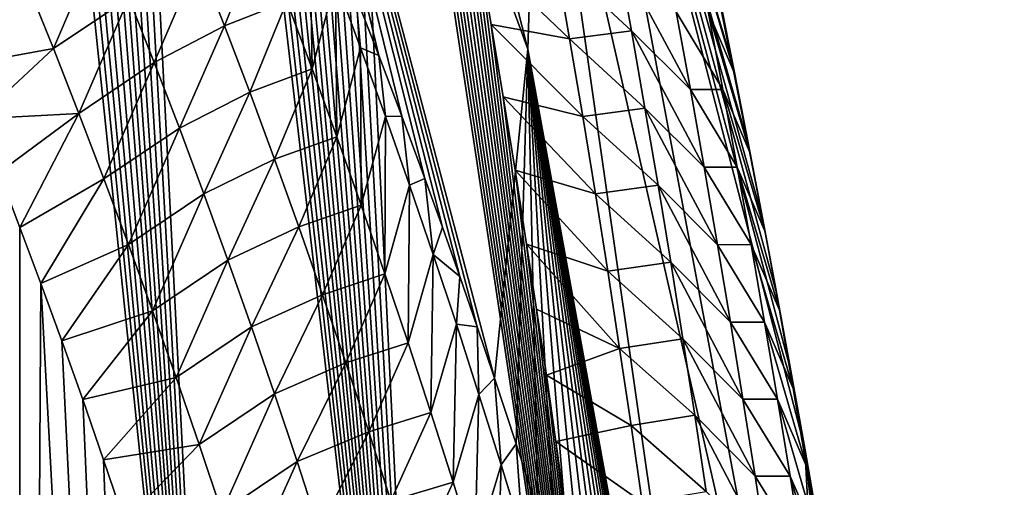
# Model space of a CAD drawing. Header units: metres. Extents: x -109 to 109, y -315 to 32.
# Tile 97 of 256: x -54.55 to -51.55, y -35.76 to -34.33. Entities that reach past the tile are written whole.
import ezdxf

# ---------------------------------------------------------------- set-up
doc = ezdxf.new("R2010")
doc.units = ezdxf.units.M
doc.layers.add('solid_K244242000C74_AAA', color=7, linetype='CONTINUOUS')

msp = doc.modelspace()

# ---------------------------------------------------------------- linework, layer by layer
at = {"layer": 'solid_K244242000C74_AAA'}
for points in [[(-53.92878, -38.100681, 62.200005), (-55.115574, -26.192484, 45.29525), (-55.194374, -25.946453, 45.025337)], [(-54.550083, -37.879993, 62.7192), (-53.92878, -38.100681, 62.200005), (-55.194374, -25.946453, 45.025337)], [(-53.92878, -38.100681, 62.200005), (-55.03648, -26.442333, 45.571667), (-55.115574, -26.192484, 45.29525)], [(-53.92878, -38.100681, 62.200005), (-54.957127, -26.69607, 45.854729), (-55.03648, -26.442333, 45.571667)], [(-53.92878, -38.100681, 62.200005), (-54.877605, -26.953911, 46.144901), (-54.957127, -26.69607, 45.854729)], [(-53.92878, -38.100681, 62.200005), (-54.798023, -27.21608, 46.442657), (-54.877605, -26.953911, 46.144901)], [(-53.92878, -38.100681, 62.200005), (-54.734375, -27.429083, 46.686634), (-54.798023, -27.21608, 46.442657)], [(-53.92878, -38.100681, 62.200005), (-54.670696, -27.644894, 46.935513), (-54.734375, -27.429083, 46.686634)], [(-53.92878, -38.100681, 62.200005), (-54.606911, -27.863344, 47.188923), (-54.670696, -27.644894, 46.935513)], [(-53.92878, -38.100681, 62.200005), (-54.543087, -28.084564, 47.447155), (-54.606911, -27.863344, 47.188923)], [(-53.92878, -38.100681, 62.200005), (-54.479298, -28.30868, 47.710487), (-54.543087, -28.084564, 47.447155)], [(-53.92878, -38.100681, 62.200005), (-54.415611, -28.535822, 47.979206), (-54.479298, -28.30868, 47.710487)], [(-53.281342, -38.281532, 61.663597), (-54.352104, -28.766119, 48.253593), (-54.415611, -28.535822, 47.979206)], [(-53.92878, -38.100681, 62.200005), (-53.281342, -38.281532, 61.663597), (-54.415611, -28.535822, 47.979206)], [(-53.281342, -38.281532, 61.663597), (-54.288811, -28.999643, 48.533798), (-54.352104, -28.766119, 48.253593)], [(-53.281342, -38.281532, 61.663597), (-54.225555, -29.236103, 48.819115), (-54.288811, -28.999643, 48.533798)], [(-53.281342, -38.281532, 61.663597), (-54.162376, -29.475552, 49.109673), (-54.225555, -29.236103, 48.819115)], [(-53.002499, -34.420593, 46.98999), (-54.318367, -30.826519, 41.142601), (-54.256847, -29.472313, 42.090824)], [(-53.002499, -34.420593, 46.98999), (-54.256847, -29.472313, 42.090824), (-52.969627, -33.4021, 47.703144)], [(-53.281342, -38.281532, 61.663597), (-54.109859, -29.677479, 49.356056), (-54.162376, -29.475552, 49.109673)], [(-53.281342, -38.281532, 61.663597), (-54.057526, -29.881666, 49.606514), (-54.109859, -29.677479, 49.356056)], [(-53.281342, -38.281532, 61.663597), (-54.005432, -30.088198, 49.861233), (-54.057526, -29.881666, 49.606514)], [(-53.281342, -38.281532, 61.663597), (-53.953636, -30.297159, 50.120419), (-54.005432, -30.088198, 49.861233)], [(-53.281342, -38.281532, 61.663597), (-53.902195, -30.508633, 50.384243), (-53.953636, -30.297159, 50.120419)], [(-53.281342, -38.281532, 61.663597), (-53.850956, -30.722424, 50.652214), (-53.902195, -30.508633, 50.384243)], [(-53.281342, -38.281532, 61.663597), (-53.79987, -30.938459, 50.924145), (-53.850956, -30.722424, 50.652214)], [(-53.455769, -34.440262, 44.547619), (-53.526108, -34.259865, 44.223293), (-54.318367, -30.826519, 41.142601)], [(-53.385643, -34.625027, 44.87674), (-53.455769, -34.440262, 44.547619), (-54.318367, -30.826519, 41.142601)], [(-53.315746, -34.814369, 45.210861), (-53.385643, -34.625027, 44.87674), (-54.318367, -30.826519, 41.142601)], [(-53.262325, -34.962753, 45.470516), (-53.315746, -34.814369, 45.210861), (-54.318367, -30.826519, 41.142601)], [(-53.209133, -35.113667, 45.732948), (-53.262325, -34.962753, 45.470516), (-54.318367, -30.826519, 41.142601)], [(-53.156219, -35.266953, 45.998001), (-53.209133, -35.113667, 45.732948), (-54.318367, -30.826519, 41.142601)], [(-53.103596, -35.422726, 46.265789), (-53.156219, -35.266953, 45.998001), (-54.318367, -30.826519, 41.142601)], [(-53.002499, -34.420593, 46.98999), (-53.103596, -35.422726, 46.265789), (-54.318367, -30.826519, 41.142601)], [(-53.281342, -38.281532, 61.663597), (-53.749016, -31.156836, 51.200279), (-53.79987, -30.938459, 50.924145)], [(-53.281342, -38.281532, 61.663597), (-53.698479, -31.377647, 51.480846), (-53.749016, -31.156836, 51.200279)], [(-53.281342, -38.281532, 61.663597), (-53.648338, -31.600992, 51.766087), (-53.698479, -31.377647, 51.480846)], [(-53.281342, -38.281532, 61.663597), (-53.598675, -31.826965, 52.056236), (-53.648338, -31.600992, 51.766087)], [(-52.608517, -38.421124, 61.111237), (-53.549572, -32.055664, 52.351524), (-53.598675, -31.826965, 52.056236)], [(-53.281342, -38.281532, 61.663597), (-52.608517, -38.421124, 61.111237), (-53.598675, -31.826965, 52.056236)], [(-52.608517, -38.421124, 61.111237), (-53.50108, -32.287155, 52.652096), (-53.549572, -32.055664, 52.351524)], [(-52.608517, -38.421124, 61.111237), (-53.452938, -32.521164, 52.957207), (-53.50108, -32.287155, 52.652096)], [(-53.002499, -32.383602, 48.416306), (-52.158936, -35.636108, 54.547443), (-52.06636, -37.366936, 53.365517)], [(-53.002499, -32.383602, 48.416306), (-52.201065, -35.400566, 54.233719), (-52.158936, -35.636108, 54.547443)], [(-53.002499, -32.383602, 48.416306), (-52.06636, -37.366936, 53.365517), (-52.969627, -33.4021, 47.703144)], [(-53.002499, -32.383602, 48.416306), (-52.244011, -35.167137, 53.924259), (-52.201065, -35.400566, 54.233719)], [(-53.002499, -32.383602, 48.416306), (-52.287746, -34.935741, 53.618828), (-52.244011, -35.167137, 53.924259)], [(-53.002499, -32.383602, 48.416306), (-52.332249, -34.706352, 53.317318), (-52.287746, -34.935741, 53.618828)], [(-53.002499, -32.383602, 48.416306), (-52.38195, -34.456657, 52.991074), (-52.332249, -34.706352, 53.317318)], [(-53.002499, -32.383602, 48.416306), (-52.432377, -34.209747, 52.670544), (-52.38195, -34.456657, 52.991074)], [(-52.608517, -38.421124, 61.111237), (-53.405155, -32.757694, 53.266865), (-53.452938, -32.521164, 52.957207)], [(-52.608517, -38.421124, 61.111237), (-53.357841, -32.996857, 53.58136), (-53.405155, -32.757694, 53.266865)], [(-52.608517, -38.421124, 61.111237), (-53.311119, -33.238754, 53.900974), (-53.357841, -32.996857, 53.58136)], [(-52.608517, -38.421124, 61.111237), (-53.265099, -33.483501, 54.225998), (-53.311119, -33.238754, 53.900974)], [(-52.158932, -39.069561, 52.143318), (-53.002499, -34.420593, 46.98999), (-52.969627, -33.4021, 47.703144)], [(-52.158932, -39.069561, 52.143318), (-52.969627, -33.4021, 47.703144), (-52.06636, -37.366936, 53.365517)], [(-52.608517, -38.421124, 61.111237), (-53.226299, -33.695633, 54.509113), (-53.265099, -33.483501, 54.225998)], [(-52.608517, -38.421124, 61.111237), (-53.188175, -33.910007, 54.796593), (-53.226299, -33.695633, 54.509113)], [(-52.608517, -38.421124, 61.111237), (-53.150791, -34.12669, 55.0886), (-53.188175, -33.910007, 54.796593)], [(-53.659489, -34.481312, 43.797241), (-53.736572, -34.27597, 43.445843), (-53.666824, -34.003571, 43.594948)], [(-53.659489, -34.481312, 43.797241), (-53.666824, -34.003571, 43.594948), (-53.588333, -34.209644, 43.947041)], [(-54.447002, -34.419121, 42.05135), (-54.526222, -34.223263, 41.700191), (-54.296825, -34.067966, 41.930458)], [(-54.447002, -34.419121, 42.05135), (-54.296825, -34.067966, 41.930458), (-54.217552, -34.264175, 42.27911)], [(-53.926315, -34.34951, 42.982475), (-54.004951, -34.148129, 42.631344), (-53.815262, -34.07198, 43.093929)], [(-53.926315, -34.34951, 42.982475), (-53.815262, -34.07198, 43.093929), (-53.736572, -34.27597, 43.445843)], [(-52.499954, -34.068195, 53.393688), (-52.371559, -34.497425, 53.459141), (-52.419353, -34.256828, 53.135956)], [(-52.499954, -34.068195, 53.393688), (-52.453613, -34.306068, 53.713188), (-52.371559, -34.497425, 53.459141)], [(-54.13982, -34.461872, 42.62727), (-54.217552, -34.264175, 42.27911), (-54.004951, -34.148129, 42.631344)], [(-54.13982, -34.461872, 42.62727), (-54.004951, -34.148129, 42.631344), (-53.926315, -34.34951, 42.982475)], [(-52.608517, -38.421124, 61.111237), (-53.113895, -34.345478, 55.384525), (-53.150791, -34.12669, 55.0886)], [(-52.875153, -34.388935, 55.126446), (-53.150791, -34.12669, 55.0886), (-53.113895, -34.345478, 55.384525)], [(-52.916344, -34.151569, 54.805492), (-53.150791, -34.12669, 55.0886), (-52.875153, -34.388935, 55.126446)], [(-52.916344, -34.151569, 54.805492), (-52.686745, -34.365242, 54.71146), (-52.729099, -34.129429, 54.393021)], [(-52.507156, -34.544079, 54.515789), (-52.729099, -34.129429, 54.393021), (-52.686745, -34.365242, 54.71146)], [(-52.550411, -34.306885, 54.195011), (-52.729099, -34.129429, 54.393021), (-52.507156, -34.544079, 54.515789)], [(-52.916344, -34.151569, 54.805492), (-52.875153, -34.388935, 55.126446), (-52.686745, -34.365242, 54.71146)], [(-53.583992, -34.687969, 44.148144), (-53.659489, -34.481312, 43.797241), (-53.588333, -34.209644, 43.947041)], [(-53.511475, -34.417023, 44.298615), (-53.588333, -34.209644, 43.947041), (-53.526108, -34.259865, 44.223293)], [(-53.583992, -34.687969, 44.148144), (-53.588333, -34.209644, 43.947041), (-53.511475, -34.417023, 44.298615)], [(-52.419353, -34.256828, 53.135956), (-52.38195, -34.456657, 52.991074), (-52.432377, -34.209747, 52.670544)], [(-54.526222, -34.223263, 41.700191), (-54.74102, -34.472927, 41.712399), (-54.804874, -34.31678, 41.428833)], [(-54.447002, -34.419121, 42.05135), (-54.74102, -34.472927, 41.712399), (-54.526222, -34.223263, 41.700191)], [(-54.369312, -34.616543, 42.402027), (-54.447002, -34.419121, 42.05135), (-54.217552, -34.264175, 42.27911)], [(-54.369312, -34.616543, 42.402027), (-54.217552, -34.264175, 42.27911), (-54.13982, -34.461872, 42.62727)], [(-53.511475, -34.417023, 44.298615), (-53.526108, -34.259865, 44.223293), (-53.455769, -34.440262, 44.547619)], [(-52.419353, -34.256828, 53.135956), (-52.371559, -34.497425, 53.459141), (-52.38195, -34.456657, 52.991074)], [(-53.849251, -34.552296, 43.333107), (-53.926315, -34.34951, 42.982475), (-53.736572, -34.27597, 43.445843)], [(-53.849251, -34.552296, 43.333107), (-53.736572, -34.27597, 43.445843), (-53.659489, -34.481312, 43.797241)], [(-52.550411, -34.306885, 54.195011), (-52.408607, -34.543369, 54.033283), (-52.453613, -34.306068, 53.713188)], [(-52.550411, -34.306885, 54.195011), (-52.507156, -34.544079, 54.515789), (-52.408607, -34.543369, 54.033283)], [(-52.453613, -34.306068, 53.713188), (-52.325153, -34.737434, 53.782928), (-52.371559, -34.497425, 53.459141)], [(-52.453613, -34.306068, 53.713188), (-52.408607, -34.543369, 54.033283), (-52.325153, -34.737434, 53.782928)], [(-54.06361, -34.661015, 42.974941), (-54.13982, -34.461872, 42.62727), (-53.926315, -34.34951, 42.982475)], [(-54.06361, -34.661015, 42.974941), (-53.926315, -34.34951, 42.982475), (-53.849251, -34.552296, 43.333107)], [(-52.608517, -38.421124, 61.111237), (-53.077412, -34.566299, 55.68417), (-53.113895, -34.345478, 55.384525)], [(-52.835236, -34.625713, 55.448009), (-53.113895, -34.345478, 55.384525), (-53.077412, -34.566299, 55.68417)], [(-52.875153, -34.388935, 55.126446), (-53.113895, -34.345478, 55.384525), (-52.835236, -34.625713, 55.448009)], [(-52.875153, -34.388935, 55.126446), (-52.64566, -34.600487, 55.030491), (-52.686745, -34.365242, 54.71146)], [(-52.875153, -34.388935, 55.126446), (-52.835236, -34.625713, 55.448009), (-52.64566, -34.600487, 55.030491)], [(-52.46521, -34.780704, 54.837151), (-52.686745, -34.365242, 54.71146), (-52.64566, -34.600487, 55.030491)], [(-52.507156, -34.544079, 54.515789), (-52.686745, -34.365242, 54.71146), (-52.46521, -34.780704, 54.837151)], [(-54.447002, -34.419121, 42.05135), (-54.677208, -34.633011, 42.000565), (-54.74102, -34.472927, 41.712399)], [(-54.369312, -34.616543, 42.402027), (-54.677208, -34.633011, 42.000565), (-54.447002, -34.419121, 42.05135)], [(-53.510075, -34.895905, 44.498558), (-53.583992, -34.687969, 44.148144), (-53.511475, -34.417023, 44.298615)], [(-53.43623, -34.625671, 44.649685), (-53.511475, -34.417023, 44.298615), (-53.455769, -34.440262, 44.547619)], [(-53.510075, -34.895905, 44.498558), (-53.511475, -34.417023, 44.298615), (-53.43623, -34.625671, 44.649685)], [(-53.43623, -34.625671, 44.649685), (-53.455769, -34.440262, 44.547619), (-53.385643, -34.625027, 44.87674)], [(-53.037636, -35.62291, 46.607571), (-53.103596, -35.422726, 46.265789), (-53.002499, -34.420593, 46.98999)], [(-52.972149, -35.827477, 46.954105), (-53.037636, -35.62291, 46.607571), (-53.002499, -34.420593, 46.98999)], [(-52.916088, -36.0075, 47.256786), (-52.972149, -35.827477, 46.954105), (-53.002499, -34.420593, 46.98999)], [(-52.860401, -36.191109, 47.563313), (-52.916088, -36.0075, 47.256786), (-53.002499, -34.420593, 46.98999)], [(-52.805099, -36.378452, 47.873825), (-52.860401, -36.191109, 47.563313), (-53.002499, -34.420593, 46.98999)], [(-52.750221, -36.569618, 48.188404), (-52.805099, -36.378452, 47.873825), (-53.002499, -34.420593, 46.98999)], [(-52.695896, -36.764046, 48.506523), (-52.750221, -36.569618, 48.188404), (-53.002499, -34.420593, 46.98999)], [(-52.642162, -36.961731, 48.828171), (-52.695896, -36.764046, 48.506523), (-53.002499, -34.420593, 46.98999)], [(-52.589043, -37.162876, 49.153522), (-52.642162, -36.961731, 48.828171), (-53.002499, -34.420593, 46.98999)], [(-52.536541, -37.367668, 49.482754), (-52.589043, -37.162876, 49.153522), (-53.002499, -34.420593, 46.98999)], [(-52.484688, -37.576302, 49.816044), (-52.536541, -37.367668, 49.482754), (-53.002499, -34.420593, 46.98999)], [(-52.433495, -37.788975, 50.153564), (-52.484688, -37.576302, 49.816044), (-53.002499, -34.420593, 46.98999)], [(-52.382999, -38.005878, 50.495491), (-52.433495, -37.788975, 50.153564), (-53.002499, -34.420593, 46.98999)], [(-52.333225, -38.227207, 50.842003), (-52.382999, -38.005878, 50.495491), (-53.002499, -34.420593, 46.98999)], [(-52.288467, -38.433128, 51.162354), (-52.333225, -38.227207, 50.842003), (-53.002499, -34.420593, 46.98999)], [(-52.24448, -38.642082, 51.485962), (-52.288467, -38.433128, 51.162354), (-53.002499, -34.420593, 46.98999)], [(-52.201298, -38.85416, 51.812897), (-52.24448, -38.642082, 51.485962), (-53.002499, -34.420593, 46.98999)], [(-52.158932, -39.069561, 52.143318), (-52.201298, -38.85416, 51.812897), (-53.002499, -34.420593, 46.98999)], [(-54.293137, -34.815479, 42.752224), (-54.369312, -34.616543, 42.402027), (-54.13982, -34.461872, 42.62727)], [(-54.293137, -34.815479, 42.752224), (-54.13982, -34.461872, 42.62727), (-54.06361, -34.661015, 42.974941)], [(-52.371559, -34.497425, 53.459141), (-52.332249, -34.706352, 53.317318), (-52.38195, -34.456657, 52.991074)], [(-53.773746, -34.756443, 43.683247), (-53.849251, -34.552296, 43.333107), (-53.659489, -34.481312, 43.797241)], [(-53.773746, -34.756443, 43.683247), (-53.659489, -34.481312, 43.797241), (-53.583992, -34.687969, 44.148144)], [(-52.371559, -34.497425, 53.459141), (-52.325153, -34.737434, 53.782928), (-52.332249, -34.706352, 53.317318)], [(-53.988903, -34.861546, 43.322144), (-54.06361, -34.661015, 42.974941), (-53.849251, -34.552296, 43.333107)], [(-53.988903, -34.861546, 43.322144), (-53.849251, -34.552296, 43.333107), (-53.773746, -34.756443, 43.683247)], [(-52.608517, -38.421124, 61.111237), (-53.041439, -34.789234, 55.987755), (-53.077412, -34.566299, 55.68417)], [(-52.796585, -34.861912, 55.770176), (-53.077412, -34.566299, 55.68417), (-53.041439, -34.789234, 55.987755)], [(-52.835236, -34.625713, 55.448009), (-53.077412, -34.566299, 55.68417), (-52.796585, -34.861912, 55.770176)], [(-52.507156, -34.544079, 54.515789), (-52.364929, -34.780102, 54.353966), (-52.408607, -34.543369, 54.033283)], [(-52.507156, -34.544079, 54.515789), (-52.46521, -34.780704, 54.837151), (-52.364929, -34.780102, 54.353966)], [(-52.408607, -34.543369, 54.033283), (-52.280132, -34.976868, 54.107311), (-52.325153, -34.737434, 53.782928)], [(-52.408607, -34.543369, 54.033283), (-52.364929, -34.780102, 54.353966), (-52.280132, -34.976868, 54.107311)], [(-54.369312, -34.616543, 42.402027), (-54.613342, -34.796688, 42.293003), (-54.677208, -34.633011, 42.000565)], [(-54.369312, -34.616543, 42.402027), (-54.5494, -34.963833, 42.589592), (-54.613342, -34.796688, 42.293003)], [(-54.293137, -34.815479, 42.752224), (-54.5494, -34.963833, 42.589592), (-54.369312, -34.616543, 42.402027)], [(-53.437717, -35.105083, 44.848492), (-53.510075, -34.895905, 44.498558), (-53.43623, -34.625671, 44.649685)], [(-53.437717, -35.105083, 44.848492), (-53.43623, -34.625671, 44.649685), (-53.362587, -34.835552, 45.000259)], [(-53.362587, -34.835552, 45.000259), (-53.43623, -34.625671, 44.649685), (-53.385643, -34.625027, 44.87674)], [(-53.362587, -34.835552, 45.000259), (-53.385643, -34.625027, 44.87674), (-53.315746, -34.814369, 45.210861)], [(-52.835236, -34.625713, 55.448009), (-52.605846, -34.835167, 55.350101), (-52.64566, -34.600487, 55.030491)], [(-52.835236, -34.625713, 55.448009), (-52.796585, -34.861912, 55.770176), (-52.605846, -34.835167, 55.350101)], [(-52.424572, -35.016769, 55.159096), (-52.64566, -34.600487, 55.030491), (-52.605846, -34.835167, 55.350101)], [(-52.46521, -34.780704, 54.837151), (-52.64566, -34.600487, 55.030491), (-52.424572, -35.016769, 55.159096)], [(-54.21846, -35.015877, 43.101959), (-54.293137, -34.815479, 42.752224), (-54.06361, -34.661015, 42.974941)], [(-54.21846, -35.015877, 43.101959), (-54.06361, -34.661015, 42.974941), (-53.988903, -34.861546, 43.322144)], [(-53.699787, -34.961914, 44.032909), (-53.773746, -34.756443, 43.683247), (-53.583992, -34.687969, 44.148144)], [(-53.699787, -34.961914, 44.032909), (-53.583992, -34.687969, 44.148144), (-53.510075, -34.895905, 44.498558)], [(-52.325153, -34.737434, 53.782928), (-52.287746, -34.935741, 53.618828), (-52.332249, -34.706352, 53.317318)], [(-52.325153, -34.737434, 53.782928), (-52.244011, -35.167137, 53.924259), (-52.287746, -34.935741, 53.618828)], [(-52.325153, -34.737434, 53.782928), (-52.280132, -34.976868, 54.107311), (-52.244011, -35.167137, 53.924259)], [(-53.915688, -35.063427, 43.668884), (-53.988903, -34.861546, 43.322144), (-53.773746, -34.756443, 43.683247)], [(-53.915688, -35.063427, 43.668884), (-53.773746, -34.756443, 43.683247), (-53.699787, -34.961914, 44.032909)], [(-54.550102, -45.981064, 57.04678), (-54.613342, -34.796688, 42.293003), (-54.5494, -34.963833, 42.589592)], [(-52.608517, -38.421124, 61.111237), (-53.006084, -35.014359, 56.295506), (-53.041439, -34.789234, 55.987755)], [(-52.759201, -35.09753, 56.09293), (-53.041439, -34.789234, 55.987755), (-53.006084, -35.014359, 56.295506)], [(-52.796585, -34.861912, 55.770176), (-53.041439, -34.789234, 55.987755), (-52.759201, -35.09753, 56.09293)], [(-52.46521, -34.780704, 54.837151), (-52.322578, -35.016273, 54.675224), (-52.364929, -34.780102, 54.353966)], [(-52.46521, -34.780704, 54.837151), (-52.424572, -35.016769, 55.159096), (-52.322578, -35.016273, 54.675224)], [(-52.364929, -34.780102, 54.353966), (-52.236488, -35.215729, 54.432278), (-52.280132, -34.976868, 54.107311)], [(-52.364929, -34.780102, 54.353966), (-52.322578, -35.016273, 54.675224), (-52.236488, -35.215729, 54.432278)], [(-54.293137, -34.815479, 42.752224), (-54.485451, -35.134682, 42.890556), (-54.5494, -34.963833, 42.589592)], [(-54.21846, -35.015877, 43.101959), (-54.485451, -35.134682, 42.890556), (-54.293137, -34.815479, 42.752224)], [(-53.366909, -35.315464, 45.197964), (-53.437717, -35.105083, 44.848492), (-53.362587, -34.835552, 45.000259)], [(-53.366909, -35.315464, 45.197964), (-53.362587, -34.835552, 45.000259), (-53.290531, -35.046623, 45.350357)], [(-53.290531, -35.046623, 45.350357), (-53.362587, -34.835552, 45.000259), (-53.315746, -34.814369, 45.210861)], [(-53.290531, -35.046623, 45.350357), (-53.315746, -34.814369, 45.210861), (-53.262325, -34.962753, 45.470516)], [(-52.796585, -34.861912, 55.770176), (-52.567295, -35.069283, 55.670292), (-52.605846, -34.835167, 55.350101)], [(-52.385231, -35.252274, 55.481606), (-52.605846, -34.835167, 55.350101), (-52.567295, -35.069283, 55.670292)], [(-52.424572, -35.016769, 55.159096), (-52.605846, -34.835167, 55.350101), (-52.385231, -35.252274, 55.481606)], [(-54.14526, -35.217686, 43.451233), (-54.21846, -35.015877, 43.101959), (-53.988903, -34.861546, 43.322144)], [(-54.14526, -35.217686, 43.451233), (-53.988903, -34.861546, 43.322144), (-53.915688, -35.063427, 43.668884)], [(-52.796585, -34.861912, 55.770176), (-52.759201, -35.09753, 56.09293), (-52.567295, -35.069283, 55.670292)], [(-53.627357, -35.168674, 44.382099), (-53.699787, -34.961914, 44.032909), (-53.510075, -34.895905, 44.498558)], [(-53.627357, -35.168674, 44.382099), (-53.510075, -34.895905, 44.498558), (-53.437717, -35.105083, 44.848492)], [(-54.550102, -45.981064, 57.04678), (-54.5494, -34.963833, 42.589592), (-54.485451, -35.134682, 42.890556)], [(-53.843948, -35.266621, 44.015171), (-53.915688, -35.063427, 43.668884), (-53.699787, -34.961914, 44.032909)], [(-53.843948, -35.266621, 44.015171), (-53.699787, -34.961914, 44.032909), (-53.627357, -35.168674, 44.382099)], [(-53.290531, -35.046623, 45.350357), (-53.262325, -34.962753, 45.470516), (-53.209133, -35.113667, 45.732948)], [(-52.280132, -34.976868, 54.107311), (-52.201065, -35.400566, 54.233719), (-52.244011, -35.167137, 53.924259)], [(-52.280132, -34.976868, 54.107311), (-52.236488, -35.215729, 54.432278), (-52.201065, -35.400566, 54.233719)], [(-54.21846, -35.015877, 43.101959), (-54.42157, -35.309456, 43.196121), (-54.485451, -35.134682, 42.890556)], [(-54.14526, -35.217686, 43.451233), (-54.42157, -35.309456, 43.196121), (-54.21846, -35.015877, 43.101959)], [(-52.608517, -38.421124, 61.111237), (-52.975739, -35.2132, 56.568386), (-53.006084, -35.014359, 56.295506)], [(-52.723083, -35.332577, 56.416256), (-53.006084, -35.014359, 56.295506), (-52.975739, -35.2132, 56.568386)], [(-52.759201, -35.09753, 56.09293), (-53.006084, -35.014359, 56.295506), (-52.723083, -35.332577, 56.416256)], [(-52.424572, -35.016769, 55.159096), (-52.281548, -35.251892, 54.997047), (-52.322578, -35.016273, 54.675224)], [(-52.424572, -35.016769, 55.159096), (-52.385231, -35.252274, 55.481606), (-52.281548, -35.251892, 54.997047)], [(-52.322578, -35.016273, 54.675224), (-52.194225, -35.454025, 54.757813), (-52.236488, -35.215729, 54.432278)], [(-52.322578, -35.016273, 54.675224), (-52.281548, -35.251892, 54.997047), (-52.194225, -35.454025, 54.757813)], [(-53.297634, -35.527012, 45.546978), (-53.366909, -35.315464, 45.197964), (-53.290531, -35.046623, 45.350357)], [(-53.297634, -35.527012, 45.546978), (-53.290531, -35.046623, 45.350357), (-53.220047, -35.258858, 45.699989)], [(-53.220047, -35.258858, 45.699989), (-53.290531, -35.046623, 45.350357), (-53.209133, -35.113667, 45.732948)], [(-54.073536, -35.420872, 43.80006), (-54.14526, -35.217686, 43.451233), (-53.915688, -35.063427, 43.668884)], [(-54.073536, -35.420872, 43.80006), (-53.915688, -35.063427, 43.668884), (-53.843948, -35.266621, 44.015171)], [(-52.759201, -35.09753, 56.09293), (-52.53001, -35.302849, 55.991039), (-52.567295, -35.069283, 55.670292)], [(-52.347195, -35.487221, 55.804672), (-52.567295, -35.069283, 55.670292), (-52.53001, -35.302849, 55.991039)], [(-52.385231, -35.252274, 55.481606), (-52.567295, -35.069283, 55.670292), (-52.347195, -35.487221, 55.804672)], [(-53.556446, -35.376682, 44.730827), (-53.627357, -35.168674, 44.382099), (-53.437717, -35.105083, 44.848492)], [(-53.556446, -35.376682, 44.730827), (-53.437717, -35.105083, 44.848492), (-53.366909, -35.315464, 45.197964)], [(-52.759201, -35.09753, 56.09293), (-52.723083, -35.332577, 56.416256), (-52.53001, -35.302849, 55.991039)], [(-53.928799, -45.417698, 57.076584), (-54.550102, -45.981064, 57.04678), (-54.485451, -35.134682, 42.890556)], [(-53.928799, -45.417698, 57.076584), (-54.485451, -35.134682, 42.890556), (-54.42157, -35.309456, 43.196121)], [(-53.220047, -35.258858, 45.699989), (-53.209133, -35.113667, 45.732948), (-53.156219, -35.266953, 45.998001)], [(-53.773678, -35.471092, 44.361008), (-53.843948, -35.266621, 44.015171), (-53.627357, -35.168674, 44.382099)], [(-53.773678, -35.471092, 44.361008), (-53.627357, -35.168674, 44.382099), (-53.556446, -35.376682, 44.730827)], [(-54.14526, -35.217686, 43.451233), (-54.357834, -35.488392, 43.506508), (-54.42157, -35.309456, 43.196121)], [(-54.073536, -35.420872, 43.80006), (-54.357834, -35.488392, 43.506508), (-54.14526, -35.217686, 43.451233)], [(-52.608517, -38.421124, 61.111237), (-52.946007, -35.41383, 56.844784), (-52.975739, -35.2132, 56.568386)], [(-52.723083, -35.332577, 56.416256), (-52.975739, -35.2132, 56.568386), (-52.946007, -35.41383, 56.844784)], [(-52.236488, -35.215729, 54.432278), (-52.158936, -35.636108, 54.547443), (-52.201065, -35.400566, 54.233719)], [(-52.236488, -35.215729, 54.432278), (-52.194225, -35.454025, 54.757813), (-52.158936, -35.636108, 54.547443)], [(-53.229881, -35.739697, 45.895554), (-53.297634, -35.527012, 45.546978), (-53.220047, -35.258858, 45.699989)], [(-53.229881, -35.739697, 45.895554), (-53.220047, -35.258858, 45.699989), (-53.151119, -35.472218, 46.049168)], [(-53.151119, -35.472218, 46.049168), (-53.220047, -35.258858, 45.699989), (-53.156219, -35.266953, 45.998001)], [(-52.385231, -35.252274, 55.481606), (-52.24184, -35.486958, 55.319424), (-52.281548, -35.251892, 54.997047)], [(-52.385231, -35.252274, 55.481606), (-52.347195, -35.487221, 55.804672), (-52.24184, -35.486958, 55.319424)], [(-52.281548, -35.251892, 54.997047), (-52.153336, -35.691761, 55.083908), (-52.194225, -35.454025, 54.757813)], [(-52.281548, -35.251892, 54.997047), (-52.24184, -35.486958, 55.319424), (-52.153336, -35.691761, 55.083908)], [(-54.003265, -35.625393, 44.148445), (-54.073536, -35.420872, 43.80006), (-53.843948, -35.266621, 44.015171)], [(-54.003265, -35.625393, 44.148445), (-53.843948, -35.266621, 44.015171), (-53.773678, -35.471092, 44.361008)], [(-53.151119, -35.472218, 46.049168), (-53.156219, -35.266953, 45.998001), (-53.103596, -35.422726, 46.265789)], [(-53.928799, -45.417698, 57.076584), (-54.42157, -35.309456, 43.196121), (-54.357834, -35.488392, 43.506508)], [(-53.487038, -35.585903, 45.079109), (-53.556446, -35.376682, 44.730827), (-53.366909, -35.315464, 45.197964)], [(-53.487038, -35.585903, 45.079109), (-53.366909, -35.315464, 45.197964), (-53.297634, -35.527012, 45.546978)], [(-52.723083, -35.332577, 56.416256), (-52.493988, -35.535858, 56.31234), (-52.53001, -35.302849, 55.991039)], [(-52.310455, -35.721622, 56.128284), (-52.53001, -35.302849, 55.991039), (-52.493988, -35.535858, 56.31234)], [(-52.347195, -35.487221, 55.804672), (-52.53001, -35.302849, 55.991039), (-52.310455, -35.721622, 56.128284)], [(-52.723083, -35.332577, 56.416256), (-52.946007, -35.41383, 56.844784), (-52.688225, -35.567055, 56.74015)], [(-52.723083, -35.332577, 56.416256), (-52.688225, -35.567055, 56.74015), (-52.493988, -35.535858, 56.31234)], [(-53.704861, -35.676804, 44.706413), (-53.773678, -35.471092, 44.361008), (-53.556446, -35.376682, 44.730827)], [(-53.704861, -35.676804, 44.706413), (-53.556446, -35.376682, 44.730827), (-53.487038, -35.585903, 45.079109)], [(-54.073536, -35.420872, 43.80006), (-54.294312, -35.671711, 43.821941), (-54.357834, -35.488392, 43.506508)], [(-54.003265, -35.625393, 44.148445), (-54.294312, -35.671711, 43.821941), (-54.073536, -35.420872, 43.80006)], [(-53.08374, -35.686668, 46.397896), (-53.151119, -35.472218, 46.049168), (-53.103596, -35.422726, 46.265789)], [(-53.08374, -35.686668, 46.397896), (-53.103596, -35.422726, 46.265789), (-53.037636, -35.62291, 46.607571)], [(-52.608517, -38.421124, 61.111237), (-52.916969, -35.616302, 57.124851), (-52.946007, -35.41383, 56.844784)], [(-52.688225, -35.567055, 56.74015), (-52.946007, -35.41383, 56.844784), (-52.916969, -35.616302, 57.124851)], [(-52.194225, -35.454025, 54.757813), (-52.123085, -35.842106, 54.82309), (-52.158936, -35.636108, 54.547443)], [(-52.194225, -35.454025, 54.757813), (-52.153336, -35.691761, 55.083908), (-52.123085, -35.842106, 54.82309)], [(-53.928799, -45.417698, 57.076584), (-54.357834, -35.488392, 43.506508), (-54.294312, -35.671711, 43.821941)], [(-53.934448, -35.831215, 44.496395), (-54.003265, -35.625393, 44.148445), (-53.773678, -35.471092, 44.361008)], [(-53.934448, -35.831215, 44.496395), (-53.773678, -35.471092, 44.361008), (-53.704861, -35.676804, 44.706413)], [(-53.163639, -35.953484, 46.243694), (-53.229881, -35.739697, 45.895554), (-53.151119, -35.472218, 46.049168)], [(-53.163639, -35.953484, 46.243694), (-53.151119, -35.472218, 46.049168), (-53.08374, -35.686668, 46.397896)], [(-52.347195, -35.487221, 55.804672), (-52.203453, -35.721478, 55.642345), (-52.24184, -35.486958, 55.319424)], [(-52.347195, -35.487221, 55.804672), (-52.310455, -35.721622, 56.128284), (-52.203453, -35.721478, 55.642345)], [(-52.24184, -35.486958, 55.319424), (-52.113819, -35.928944, 55.410557), (-52.153336, -35.691761, 55.083908)], [(-52.24184, -35.486958, 55.319424), (-52.203453, -35.721478, 55.642345), (-52.113819, -35.928944, 55.410557)], [(-53.419121, -35.796303, 45.426949), (-53.487038, -35.585903, 45.079109), (-53.297634, -35.527012, 45.546978)], [(-53.419121, -35.796303, 45.426949), (-53.297634, -35.527012, 45.546978), (-53.229881, -35.739697, 45.895554)], [(-52.688225, -35.567055, 56.74015), (-52.459225, -35.768322, 56.634182), (-52.493988, -35.535858, 56.31234)], [(-52.275013, -35.955479, 56.452435), (-52.493988, -35.535858, 56.31234), (-52.459225, -35.768322, 56.634182)], [(-52.310455, -35.721622, 56.128284), (-52.493988, -35.535858, 56.31234), (-52.275013, -35.955479, 56.452435)], [(-53.637489, -35.88372, 45.051384), (-53.704861, -35.676804, 44.706413), (-53.487038, -35.585903, 45.079109)], [(-53.637489, -35.88372, 45.051384), (-53.487038, -35.585903, 45.079109), (-53.419121, -35.796303, 45.426949)], [(-52.688225, -35.567055, 56.74015), (-52.916969, -35.616302, 57.124851), (-52.654629, -35.800968, 57.064602)], [(-52.688225, -35.567055, 56.74015), (-52.654629, -35.800968, 57.064602), (-52.459225, -35.768322, 56.634182)], [(-52.608517, -38.421124, 61.111237), (-52.888691, -35.820667, 57.408733), (-52.916969, -35.616302, 57.124851)], [(-52.654629, -35.800968, 57.064602), (-52.916969, -35.616302, 57.124851), (-52.888691, -35.820667, 57.408733)], [(-54.003265, -35.625393, 44.148445), (-54.23098, -35.859325, 44.142349), (-54.294312, -35.671711, 43.821941)], [(-53.934448, -35.831215, 44.496395), (-54.23098, -35.859325, 44.142349), (-54.003265, -35.625393, 44.148445)], [(-53.017899, -35.902195, 46.746189), (-53.08374, -35.686668, 46.397896), (-53.037636, -35.62291, 46.607571)], [(-53.017899, -35.902195, 46.746189), (-53.037636, -35.62291, 46.607571), (-52.972149, -35.827477, 46.954105)], [(-52.158936, -35.636108, 54.547443), (-51.57196, -40.506474, 59.611652), (-51.551472, -41.334538, 59.031837)], [(-52.06636, -37.366936, 53.365517), (-52.158936, -35.636108, 54.547443), (-51.551472, -41.334538, 59.031837)], [(-52.158936, -35.636108, 54.547443), (-52.123085, -35.842106, 54.82309), (-51.57196, -40.506474, 59.611652)], [(-53.928799, -45.417698, 57.076584), (-54.294312, -35.671711, 43.821941), (-54.23098, -35.859325, 44.142349)], [(-53.867065, -36.038296, 44.843918), (-53.934448, -35.831215, 44.496395), (-53.704861, -35.676804, 44.706413)], [(-53.867065, -36.038296, 44.843918), (-53.704861, -35.676804, 44.706413), (-53.637489, -35.88372, 45.051384)], [(-53.0989, -36.16835, 46.591404), (-53.163639, -35.953484, 46.243694), (-53.08374, -35.686668, 46.397896)], [(-53.0989, -36.16835, 46.591404), (-53.08374, -35.686668, 46.397896), (-53.017899, -35.902195, 46.746189)], [(-52.153336, -35.691761, 55.083908), (-52.087879, -36.049809, 55.102287), (-52.123085, -35.842106, 54.82309)], [(-52.153336, -35.691761, 55.083908), (-52.113819, -35.928944, 55.410557), (-52.087879, -36.049809, 55.102287)], [(-52.310455, -35.721622, 56.128284), (-52.166378, -35.95546, 55.965801), (-52.203453, -35.721478, 55.642345)], [(-52.310455, -35.721622, 56.128284), (-52.275013, -35.955479, 56.452435), (-52.166378, -35.95546, 55.965801)], [(-52.203453, -35.721478, 55.642345), (-52.075672, -36.165573, 55.737743), (-52.113819, -35.928944, 55.410557)], [(-52.203453, -35.721478, 55.642345), (-52.166378, -35.95546, 55.965801), (-52.075672, -36.165573, 55.737743)], [(-53.352684, -36.007843, 45.774361), (-53.419121, -35.796303, 45.426949), (-53.229881, -35.739697, 45.895554)], [(-53.352684, -36.007843, 45.774361), (-53.229881, -35.739697, 45.895554), (-53.163639, -35.953484, 46.243694)]]:
    msp.add_3dface(points, dxfattribs=at)

doc.saveas('drawing.dxf')
